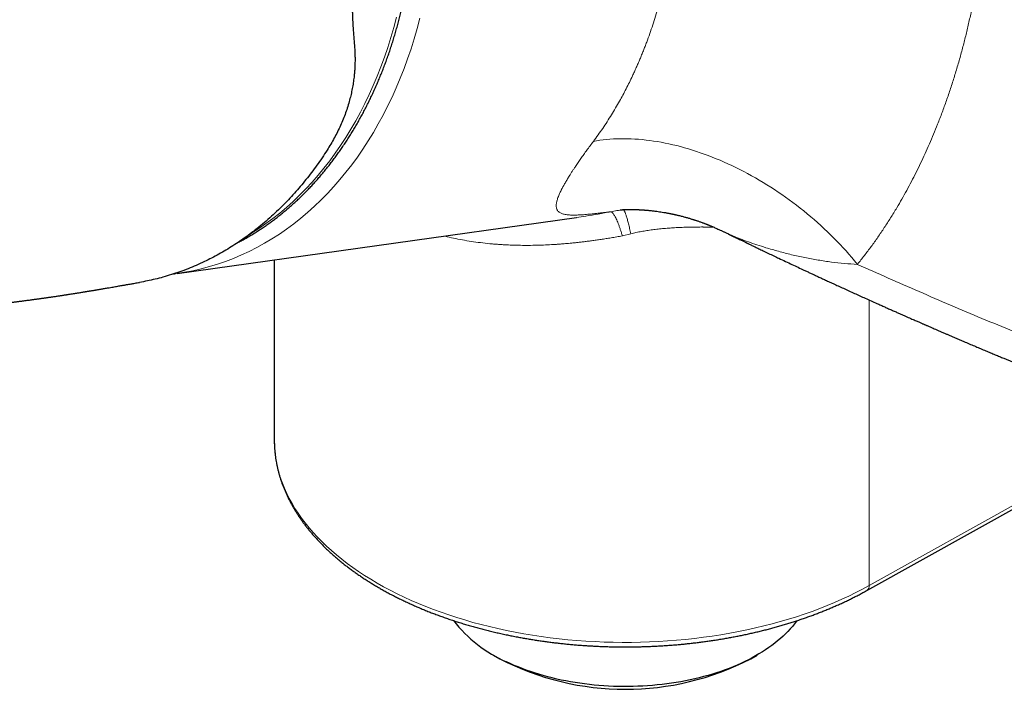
# Model space of a CAD drawing. Header units: millimetres. Extents: x 8 to 869, y 12 to 463.
# Tile 37 of 51: x 681 to 736, y 122 to 160. Entities that reach past the tile are written whole.
import ezdxf

# ---------------------------------------------------------------- set-up
doc = ezdxf.new("R2010")
doc.units = ezdxf.units.MM

msp = doc.modelspace()

# ---------------------------------------------------------------- linework, layer by layer
at = {"color": 7, "linetype": 'Continuous', "lineweight": 30}
for p, q in [((699.336, 158.653), (699.368, 158.266)), ((689.384, 145.571), (711.851, 148.72)), ((711.828, 148.718), (711.851, 148.721)), ((694.848, 146.337), (694.848, 136.212)), ((694.848, 136.212), (694.849, 136.153)), ((728.193, 127.735), (743.253, 136.131)), ((707.188, 124.096), (707.542, 123.892)), ((721.655, 123.892), (722.008, 124.096))]:
    msp.add_line(p, q, dxfattribs=at)
at = {"color": 252, "linetype": 'Continuous', "lineweight": 0}
for p, q in [((714.432, 147.686), (714.904, 147.809)), ((728.318, 128.01), (728.318, 144.078)), ((728.318, 128.01), (743.377, 136.405))]:
    msp.add_line(p, q, dxfattribs=at)
at = {"color": 252, "linetype": 'Continuous', "lineweight": 0, "flags": 128}
for points in [[(703.044, 159.939), (702.889, 159.355), (702.722, 158.778), (702.542, 158.209), (702.352, 157.649), (702.149, 157.096), (701.935, 156.553), (701.71, 156.019), (701.474, 155.494), (701.227, 154.979), (700.969, 154.475), (700.701, 153.982), (700.422, 153.499), (700.133, 153.028), (699.833, 152.568), (699.525, 152.121), (699.206, 151.685), (698.878, 151.263), (698.541, 150.853), (698.195, 150.457), (697.84, 150.073), (697.477, 149.704), (697.105, 149.348), (696.726, 149.007), (696.339, 148.68), (695.945, 148.368), (695.543, 148.071), (695.135, 147.788), (694.719, 147.521), (694.298, 147.27), (693.871, 147.034), (693.437, 146.814), (692.999, 146.61), (692.555, 146.421), (692.106, 146.249), (691.653, 146.094), (691.196, 145.955), (690.735, 145.832), (690.27, 145.726), (689.802, 145.636), (689.481, 145.585)], [(693.379, 147.715), (693.576, 147.835), (693.982, 148.096), (694.382, 148.373), (694.775, 148.664), (695.161, 148.969), (695.54, 149.289), (695.911, 149.623), (696.275, 149.971), (696.63, 150.332), (696.977, 150.707), (697.316, 151.095), (697.646, 151.496), (697.967, 151.91), (698.278, 152.336), (698.581, 152.774), (698.873, 153.223), (699.156, 153.684), (699.429, 154.157), (699.692, 154.64), (699.944, 155.133), (700.186, 155.637), (700.417, 156.15), (700.637, 156.673), (700.847, 157.204), (701.045, 157.745), (701.231, 158.294), (701.407, 158.851), (701.571, 159.415), (701.723, 159.986)], [(712.8, 153.003), (712.983, 153.035), (713.167, 153.064), (713.355, 153.089), (713.544, 153.11), (713.736, 153.126), (713.93, 153.14), (714.126, 153.149), (714.324, 153.154), (714.524, 153.155), (714.727, 153.152), (714.93, 153.146), (715.136, 153.135), (715.343, 153.121), (715.552, 153.103), (715.762, 153.08), (715.974, 153.054), (716.187, 153.024), (716.401, 152.99), (716.616, 152.953), (716.833, 152.911), (717.05, 152.866), (717.269, 152.817), (717.488, 152.763), (717.708, 152.707), (717.929, 152.646), (718.15, 152.582), (718.372, 152.514), (718.594, 152.442), (718.816, 152.367), (719.039, 152.288), (719.262, 152.205), (719.485, 152.119), (719.707, 152.03), (719.93, 151.937), (720.153, 151.84), (720.375, 151.74), (720.597, 151.637), (720.819, 151.53), (721.039, 151.42), (721.26, 151.307), (721.479, 151.19), (721.698, 151.071), (721.916, 150.948), (722.133, 150.822), (722.349, 150.693), (722.564, 150.561), (722.778, 150.426), (722.99, 150.289), (723.201, 150.148), (723.411, 150.005), (723.619, 149.859), (723.825, 149.71), (724.03, 149.559), (724.233, 149.405), (724.434, 149.249), (724.634, 149.09), (724.831, 148.929), (725.026, 148.766), (725.219, 148.6), (725.41, 148.433), (725.598, 148.263), (725.784, 148.091), (725.968, 147.917), (726.149, 147.741), (726.328, 147.563), (726.504, 147.384), (726.677, 147.203), (726.848, 147.02), (727.015, 146.836), (727.18, 146.65), (727.342, 146.463), (727.5, 146.274), (727.656, 146.084)], [(694.849, 136.153), (694.849, 136.112), (694.86, 135.817), (694.884, 135.522), (694.922, 135.228), (694.973, 134.934), (695.037, 134.641), (695.113, 134.349), (695.204, 134.059), (695.307, 133.77), (695.423, 133.482), (695.551, 133.197), (695.693, 132.913), (695.847, 132.632), (696.014, 132.353), (696.193, 132.076), (696.385, 131.802), (696.589, 131.532), (696.805, 131.264), (697.032, 131), (697.272, 130.739), (697.523, 130.482), (697.786, 130.229), (698.06, 129.98), (698.345, 129.735), (698.64, 129.494), (698.947, 129.258), (699.264, 129.026), (699.591, 128.799), (699.929, 128.578), (700.276, 128.361), (700.633, 128.149), (700.999, 127.943), (701.374, 127.743), (701.759, 127.548), (702.151, 127.359), (702.552, 127.176), (702.962, 126.999), (703.379, 126.828), (703.803, 126.664), (704.235, 126.506), (704.674, 126.354), (705.119, 126.209), (705.571, 126.071), (706.028, 125.939), (706.492, 125.815), (706.961, 125.697), (707.435, 125.586), (707.914, 125.483), (708.397, 125.387), (708.884, 125.298), (709.376, 125.216), (709.871, 125.142), (710.368, 125.075), (710.869, 125.015), (711.373, 124.963), (711.878, 124.919), (712.385, 124.882), (712.894, 124.853), (713.404, 124.831), (713.915, 124.817), (714.426, 124.811), (714.937, 124.812), (715.448, 124.821), (715.959, 124.837), (716.468, 124.861), (716.977, 124.893), (717.483, 124.932), (717.988, 124.979), (718.491, 125.034), (718.991, 125.096), (719.488, 125.165), (719.981, 125.242), (720.471, 125.326), (720.958, 125.417), (721.439, 125.516), (721.917, 125.622), (722.389, 125.735), (722.856, 125.855), (723.318, 125.981), (723.774, 126.115), (724.223, 126.256), (724.667, 126.403), (725.103, 126.557), (725.533, 126.717), (725.955, 126.883), (726.369, 127.056), (726.776, 127.235), (727.174, 127.42), (727.564, 127.611), (727.945, 127.808), (728.318, 128.01)]]:
    msp.add_lwpolyline(points, dxfattribs=at)
at = {"color": 7, "linetype": 'Continuous', "lineweight": 30, "flags": 128}
for points in [[(689.481, 145.585), (689.331, 145.564), (689.292, 145.559)], [(724.261, 126.034), (724.233, 125.996), (724.122, 125.852), (724.005, 125.709), (723.881, 125.567), (723.75, 125.428), (723.614, 125.291), (723.471, 125.156), (723.322, 125.023), (723.167, 124.892), (723.006, 124.764), (722.84, 124.638), (722.667, 124.515), (722.49, 124.394), (722.307, 124.276), (722.118, 124.161), (721.925, 124.049), (721.726, 123.939), (721.523, 123.833), (721.314, 123.73), (721.102, 123.63), (720.884, 123.534), (720.663, 123.44), (720.437, 123.35), (720.207, 123.264), (719.974, 123.181), (719.736, 123.101), (719.496, 123.026), (719.251, 122.953), (719.004, 122.885), (718.754, 122.82), (718.501, 122.759), (718.245, 122.702), (717.986, 122.649), (717.726, 122.6), (717.463, 122.555), (717.198, 122.513), (716.931, 122.476), (716.663, 122.443), (716.394, 122.414), (716.123, 122.389), (715.851, 122.368), (715.578, 122.351), (715.305, 122.338), (715.031, 122.329), (714.757, 122.325), (714.482, 122.325), (714.208, 122.328), (713.934, 122.336), (713.661, 122.348), (713.388, 122.365), (713.116, 122.385), (712.845, 122.409), (712.575, 122.438), (712.307, 122.471), (712.04, 122.507), (711.775, 122.548), (711.512, 122.593), (711.251, 122.641), (710.992, 122.694), (710.736, 122.75), (710.482, 122.811), (710.231, 122.875), (709.983, 122.943), (709.739, 123.014), (709.497, 123.089), (709.26, 123.168), (709.025, 123.251), (708.795, 123.337), (708.569, 123.426), (708.346, 123.519), (708.128, 123.615), (707.915, 123.715)]]:
    msp.add_lwpolyline(points, dxfattribs=at)
at = {"color": 252, "linetype": 'Continuous', "lineweight": 0}
msp.add_arc((728.02, 127.979), 0.299, 305.2754, 5.9182, dxfattribs=at)
at = {"color": 7, "linetype": 'Continuous', "lineweight": 30}
for centre, radius, start, end in [((711.008, 130.76), 7.695, 217.8909, 246.2995), ((714.598, 137.488), 15.318, 242.5697, 297.4303)]:
    msp.add_arc(centre, radius, start, end, dxfattribs=at)
for points, knots in [([(692.794, 147.306), (692.822, 147.32), (692.924, 147.373), (693.098, 147.468), (693.317, 147.591), (693.534, 147.718), (693.75, 147.85), (693.964, 147.985), (694.176, 148.125), (694.387, 148.269), (694.596, 148.418), (694.803, 148.57), (695.009, 148.726), (695.212, 148.887), (695.414, 149.051), (695.614, 149.22), (695.811, 149.392), (696.007, 149.568), (696.201, 149.749), (696.392, 149.933), (696.582, 150.121), (696.769, 150.313), (696.954, 150.508), (697.136, 150.708), (697.317, 150.911), (697.495, 151.117), (697.67, 151.328), (697.844, 151.542), (698.014, 151.759), (698.183, 151.98), (698.348, 152.205), (698.512, 152.433), (698.672, 152.664), (698.83, 152.899), (698.985, 153.137), (699.138, 153.378), (699.288, 153.622), (699.435, 153.87), (699.579, 154.121), (699.721, 154.375), (699.86, 154.632), (699.995, 154.892), (700.128, 155.155), (700.258, 155.421), (700.385, 155.69), (700.509, 155.961), (700.63, 156.235), (700.748, 156.512), (700.863, 156.792), (700.975, 157.075), (701.084, 157.359), (701.189, 157.647), (701.292, 157.937), (701.391, 158.229), (701.487, 158.524), (701.58, 158.821), (701.67, 159.12), (701.756, 159.422), (701.839, 159.725), (701.919, 160.031), (701.995, 160.339), (702.069, 160.649), (702.138, 160.961), (702.205, 161.275), (702.268, 161.591), (702.328, 161.909), (702.384, 162.228), (702.437, 162.55), (702.486, 162.873), (702.532, 163.197), (702.574, 163.524), (702.613, 163.852), (702.649, 164.182), (702.681, 164.513), (702.709, 164.846), (702.734, 165.18), (702.755, 165.516), (702.773, 165.853), (702.786, 166.18), (702.796, 166.497), (702.802, 166.803), (702.806, 167.109), (702.806, 167.416), (702.804, 167.723), (702.799, 168.03), (702.79, 168.337), (702.779, 168.645), (702.765, 168.952), (702.748, 169.26), (702.727, 169.567), (702.704, 169.874), (702.679, 170.18), (702.65, 170.486), (702.618, 170.791), (702.584, 171.095), (702.547, 171.396), (702.508, 171.693), (702.468, 171.982), (702.427, 172.251), (702.391, 172.484), (702.356, 172.694), (702.323, 172.886), (702.281, 173.126), (702.241, 173.34), (702.198, 173.567), (702.159, 173.762), (702.111, 173.995), (702.059, 174.24), (702.002, 174.497), (701.942, 174.763), (701.877, 175.034), (701.808, 175.31), (701.736, 175.59), (701.661, 175.873), (701.583, 176.158), (701.501, 176.444), (701.416, 176.731), (701.328, 177.02), (701.236, 177.308), (701.142, 177.597), (701.045, 177.886), (700.944, 178.175), (700.841, 178.463), (700.735, 178.751), (700.625, 179.038), (700.513, 179.325), (700.398, 179.61), (700.28, 179.894), (700.16, 180.178), (700.036, 180.46), (699.91, 180.74), (699.781, 181.02), (699.649, 181.297), (699.515, 181.573), (699.378, 181.848), (699.238, 182.121), (699.095, 182.392), (698.95, 182.661), (698.803, 182.928), (698.653, 183.193), (698.5, 183.456), (698.345, 183.717), (698.187, 183.976), (698.027, 184.232), (697.865, 184.486), (697.7, 184.738), (697.533, 184.988), (697.363, 185.234), (697.191, 185.479), (697.017, 185.721), (696.841, 185.96), (696.662, 186.196), (696.482, 186.43), (696.299, 186.661), (696.114, 186.889), (695.927, 187.114), (695.738, 187.336), (695.546, 187.556), (695.353, 187.772), (695.158, 187.985), (694.961, 188.196), (694.763, 188.403), (694.562, 188.607), (694.36, 188.807), (694.155, 189.005), (693.949, 189.199), (693.742, 189.389), (693.532, 189.577), (693.321, 189.761), (693.109, 189.941), (692.895, 190.118), (692.679, 190.292), (692.462, 190.462), (692.243, 190.628), (692.023, 190.791), (691.802, 190.95), (691.579, 191.105), (691.355, 191.257), (691.13, 191.405), (690.904, 191.549), (690.676, 191.69), (690.447, 191.826), (690.218, 191.959), (689.987, 192.088), (689.755, 192.213), (689.522, 192.334), (689.288, 192.451), (689.053, 192.564), (688.818, 192.673), (688.581, 192.778), (688.344, 192.879), (688.106, 192.975), (687.868, 193.068), (687.629, 193.157), (687.389, 193.241), (687.148, 193.322), (686.907, 193.398), (686.666, 193.47), (686.424, 193.538), (686.182, 193.601), (685.939, 193.661), (685.696, 193.716), (685.453, 193.767), (685.21, 193.813), (684.966, 193.856), (684.722, 193.894), (684.479, 193.927), (684.235, 193.957), (683.991, 193.982), (683.747, 194.002), (683.503, 194.019), (683.259, 194.031), (683.016, 194.038), (682.772, 194.042), (682.529, 194.04), (682.286, 194.035), (682.044, 194.025), (681.801, 194.011), (681.56, 193.992), (681.318, 193.969), (681.077, 193.941), (680.847, 193.911), (680.697, 193.888), (680.626, 193.877)], [0, 0, 0, 0, 0.00176, 0.006451, 0.011145, 0.015842, 0.020542, 0.025244, 0.029948, 0.034656, 0.039365, 0.044078, 0.048793, 0.05351, 0.058231, 0.062953, 0.067678, 0.072405, 0.077135, 0.081867, 0.086601, 0.091338, 0.096076, 0.100817, 0.10556, 0.110305, 0.115052, 0.119801, 0.124552, 0.129305, 0.134059, 0.138816, 0.143575, 0.148335, 0.153097, 0.157861, 0.162627, 0.167394, 0.172163, 0.176934, 0.181706, 0.186481, 0.191257, 0.196034, 0.200814, 0.205595, 0.210378, 0.215163, 0.219949, 0.224738, 0.229528, 0.23432, 0.239115, 0.243911, 0.24871, 0.25351, 0.258313, 0.263119, 0.267927, 0.272737, 0.277551, 0.282367, 0.287186, 0.292009, 0.296835, 0.301664, 0.306498, 0.311335, 0.316177, 0.321024, 0.325876, 0.330734, 0.335597, 0.340467, 0.345344, 0.350229, 0.355122, 0.360025, 0.364938, 0.369354, 0.37377, 0.378185, 0.382599, 0.387012, 0.391423, 0.395833, 0.40024, 0.404645, 0.409047, 0.413446, 0.417839, 0.422226, 0.426605, 0.430972, 0.435321, 0.439643, 0.443919, 0.448107, 0.452089, 0.455526, 0.458158, 0.461175, 0.463826, 0.468518, 0.470455, 0.473668, 0.477011, 0.480602, 0.484355, 0.488234, 0.492211, 0.496266, 0.500384, 0.504554, 0.508767, 0.513017, 0.517299, 0.521608, 0.52594, 0.530293, 0.534664, 0.539052, 0.543454, 0.547869, 0.552296, 0.556734, 0.561182, 0.565638, 0.570103, 0.574575, 0.579054, 0.583539, 0.588031, 0.592528, 0.59703, 0.601537, 0.606048, 0.610564, 0.615083, 0.619607, 0.624133, 0.628664, 0.633197, 0.637733, 0.642272, 0.646813, 0.651357, 0.655904, 0.660453, 0.665004, 0.669557, 0.674112, 0.678668, 0.683227, 0.687788, 0.69235, 0.696913, 0.701479, 0.706045, 0.710613, 0.715183, 0.719754, 0.724326, 0.728899, 0.733474, 0.73805, 0.742627, 0.747205, 0.751784, 0.756364, 0.760945, 0.765527, 0.770111, 0.774695, 0.77928, 0.783866, 0.788453, 0.793041, 0.797629, 0.802219, 0.80681, 0.811401, 0.815993, 0.820586, 0.82518, 0.829775, 0.834371, 0.838967, 0.843565, 0.848163, 0.852762, 0.857362, 0.861963, 0.866565, 0.871168, 0.875772, 0.880376, 0.884982, 0.889589, 0.894197, 0.898805, 0.903415, 0.908026, 0.912639, 0.917252, 0.921867, 0.926483, 0.9311, 0.935719, 0.940339, 0.944961, 0.949584, 0.954209, 0.958835, 0.963464, 0.968093, 0.972725, 0.977358, 0.981994, 0.986631, 0.991271, 0.995912, 1, 1, 1, 1]), ([(699.3, 165.325), (699.294, 165.174), (699.281, 164.871), (699.264, 164.42), (699.25, 163.971), (699.237, 163.525), (699.227, 163.082), (699.219, 162.642), (699.215, 162.205), (699.214, 161.83), (699.215, 161.514), (699.217, 161.255), (699.22, 160.998), (699.226, 160.742), (699.232, 160.488), (699.24, 160.236), (699.251, 159.955), (699.266, 159.645), (699.286, 159.309), (699.309, 158.978), (699.327, 158.762), (699.336, 158.653)], [0, 0, 0, 0, 0.061875, 0.123951, 0.186249, 0.248789, 0.311593, 0.374681, 0.438072, 0.501787, 0.540602, 0.579584, 0.618738, 0.658067, 0.697575, 0.737267, 0.777146, 0.832293, 0.887811, 0.94371, 1, 1, 1, 1]), ([(699.368, 158.266), (699.374, 158.174), (699.386, 157.991), (699.392, 157.716), (699.391, 157.443), (699.381, 157.171), (699.363, 156.899), (699.334, 156.608), (699.293, 156.299), (699.237, 155.973), (699.169, 155.65), (699.085, 155.315), (698.984, 154.967), (698.864, 154.607), (698.728, 154.249), (698.577, 153.894), (698.411, 153.542), (698.229, 153.194), (698.034, 152.848), (697.892, 152.622), (697.821, 152.509)], [0, 0, 0, 0, 0.04789, 0.09529, 0.142209, 0.188655, 0.234636, 0.281451, 0.337077, 0.392335, 0.447242, 0.501818, 0.563844, 0.625885, 0.687968, 0.750123, 0.812375, 0.874754, 0.937287, 1, 1, 1, 1]), ([(697.821, 152.509), (697.728, 152.365), (697.54, 152.077), (697.247, 151.659), (696.945, 151.25), (696.634, 150.852), (696.313, 150.463), (695.984, 150.086), (695.637, 149.709), (695.271, 149.334), (694.886, 148.963), (694.492, 148.606), (694.09, 148.264), (693.692, 147.947), (693.3, 147.654), (692.916, 147.384), (692.527, 147.127), (692.132, 146.883), (691.732, 146.653), (691.327, 146.436), (690.903, 146.226), (690.461, 146.024), (690, 145.833), (689.534, 145.658), (689.063, 145.501), (688.601, 145.364), (688.15, 145.247), (687.709, 145.149), (687.414, 145.09), (687.265, 145.066), (687.265, 145.066)], [0, 0, 0, 0, 0.035487, 0.071042, 0.106687, 0.142445, 0.178336, 0.214384, 0.250239, 0.289543, 0.328841, 0.36816, 0.407528, 0.44697, 0.482698, 0.518373, 0.554015, 0.589645, 0.625283, 0.660947, 0.696622, 0.735811, 0.774967, 0.814118, 0.853289, 0.892509, 0.928368, 0.964168, 0.999927, 1, 1, 1, 1]), ([(714.309, 149.151), (714.309, 149.151), (714.309, 149.152), (714.316, 149.152), (714.333, 149.153), (714.367, 149.156), (714.406, 149.158), (714.439, 149.16), (714.46, 149.161), (714.479, 149.162), (714.498, 149.163), (714.516, 149.164), (714.537, 149.165), (714.56, 149.166), (714.582, 149.167), (714.6, 149.167), (714.618, 149.168), (714.639, 149.168), (714.664, 149.169), (714.691, 149.17), (714.716, 149.17), (714.738, 149.171), (714.761, 149.171), (714.789, 149.171), (714.821, 149.172), (714.855, 149.172), (714.887, 149.172), (714.918, 149.172), (714.948, 149.172), (714.979, 149.171), (715.012, 149.171), (715.047, 149.17), (715.084, 149.17), (715.119, 149.169), (715.152, 149.168), (715.185, 149.167), (715.223, 149.166), (715.267, 149.165), (715.312, 149.163), (715.356, 149.161), (715.396, 149.159), (715.44, 149.157), (715.486, 149.154), (715.53, 149.151), (715.569, 149.149), (715.599, 149.147), (715.623, 149.145), (715.645, 149.144), (715.669, 149.142), (715.716, 149.139), (715.784, 149.133), (715.875, 149.125), (715.966, 149.116), (716.059, 149.106), (716.153, 149.096), (716.26, 149.083), (716.384, 149.067), (716.527, 149.046), (716.684, 149.022), (716.82, 148.998), (716.93, 148.979), (717.006, 148.964), (717.075, 148.951), (717.135, 148.939), (717.184, 148.929), (717.222, 148.921), (717.251, 148.915), (717.274, 148.91), (717.293, 148.906), (717.314, 148.901), (717.342, 148.895), (717.38, 148.887), (717.428, 148.876), (717.48, 148.864), (717.533, 148.851), (717.605, 148.834), (717.693, 148.812), (717.797, 148.786), (717.894, 148.76), (717.985, 148.735), (718.072, 148.711), (718.158, 148.686), (718.244, 148.66), (718.323, 148.636), (718.389, 148.615), (718.438, 148.6), (718.476, 148.588), (718.513, 148.576), (718.557, 148.561), (718.611, 148.543), (718.675, 148.522), (718.747, 148.497), (718.829, 148.468), (718.902, 148.442), (718.962, 148.42), (719.008, 148.403), (719.056, 148.385), (719.105, 148.366), (719.153, 148.348), (719.196, 148.331), (719.229, 148.318), (719.252, 148.309), (719.271, 148.301), (719.293, 148.293), (719.323, 148.28), (719.363, 148.264), (719.413, 148.244), (719.476, 148.218), (719.554, 148.185), (719.648, 148.144), (719.754, 148.097), (719.873, 148.043), (720.005, 147.982), (720.097, 147.937), (720.145, 147.914)], [0, 0, 0, 0, 0.011039, 0.022525, 0.045396, 0.069381, 0.094171, 0.102608, 0.110492, 0.117485, 0.123292, 0.129163, 0.135152, 0.142274, 0.148743, 0.153871, 0.157903, 0.163075, 0.169615, 0.176784, 0.182634, 0.187069, 0.191867, 0.197959, 0.205415, 0.212615, 0.219151, 0.225097, 0.231066, 0.237047, 0.243131, 0.249696, 0.256787, 0.263644, 0.268953, 0.274482, 0.280852, 0.288361, 0.296978, 0.303285, 0.310041, 0.317248, 0.324911, 0.33281, 0.339362, 0.344015, 0.347295, 0.350626, 0.354435, 0.358723, 0.372281, 0.386241, 0.400129, 0.413944, 0.427714, 0.442339, 0.461247, 0.48199, 0.504596, 0.529095, 0.540692, 0.551801, 0.56166, 0.570257, 0.577586, 0.58245, 0.586524, 0.589804, 0.59229, 0.594817, 0.598636, 0.604107, 0.611232, 0.618943, 0.626391, 0.633572, 0.649442, 0.66381, 0.677811, 0.690175, 0.702278, 0.714385, 0.726496, 0.73861, 0.74783, 0.754835, 0.759354, 0.764067, 0.770337, 0.778166, 0.787099, 0.797423, 0.80909, 0.822105, 0.828387, 0.834943, 0.841772, 0.848876, 0.856202, 0.862481, 0.867164, 0.870543, 0.872451, 0.875445, 0.879819, 0.885576, 0.892717, 0.901243, 0.912947, 0.926546, 0.942045, 0.959449, 0.978766, 1, 1, 1, 1]), ([(720.147, 147.913), (720.203, 147.886), (720.315, 147.831), (720.479, 147.751), (720.633, 147.676), (720.773, 147.608), (720.901, 147.546), (721.015, 147.491), (721.115, 147.442), (721.203, 147.399), (721.279, 147.363), (721.343, 147.332), (721.396, 147.306), (721.438, 147.286), (721.471, 147.27), (721.503, 147.255), (721.542, 147.236), (721.592, 147.212), (721.655, 147.181), (721.728, 147.146), (721.811, 147.106), (721.903, 147.062), (722.004, 147.013), (722.114, 146.961), (722.233, 146.904), (722.416, 146.816), (722.657, 146.701), (722.951, 146.561), (723.269, 146.41), (723.608, 146.25), (723.968, 146.08), (724.313, 145.918), (724.601, 145.783), (724.833, 145.675), (725.014, 145.59), (725.198, 145.505), (725.39, 145.416), (725.594, 145.321), (725.809, 145.222), (726.044, 145.113), (726.3, 144.996), (726.578, 144.868), (726.87, 144.734), (727.177, 144.595), (727.485, 144.454), (727.795, 144.314), (728.104, 144.174), (728.425, 144.029), (728.715, 143.899), (728.971, 143.785), (729.19, 143.687), (729.409, 143.59), (729.621, 143.495), (729.823, 143.405), (730.013, 143.321), (730.192, 143.242), (730.359, 143.168), (730.513, 143.1), (730.656, 143.038), (730.786, 142.981), (730.903, 142.929), (731.009, 142.882), (731.104, 142.841), (731.188, 142.804), (731.261, 142.772), (731.325, 142.744), (731.383, 142.719), (731.438, 142.695), (731.492, 142.671), (731.549, 142.646), (731.615, 142.618), (731.698, 142.582), (731.799, 142.538), (731.92, 142.485), (732.055, 142.426), (732.206, 142.361), (732.372, 142.289), (732.539, 142.217), (732.704, 142.146), (732.864, 142.077), (733.034, 142.004), (733.208, 141.93), (733.382, 141.855), (733.553, 141.782), (733.766, 141.691), (734.018, 141.584), (734.306, 141.461), (734.59, 141.341), (734.868, 141.224), (735.14, 141.109), (735.4, 141), (735.647, 140.897), (735.869, 140.804), (736.068, 140.721), (736.249, 140.646), (736.432, 140.57), (736.622, 140.491), (736.818, 140.41), (737.035, 140.321), (737.272, 140.223), (737.531, 140.117), (737.799, 140.007), (738.08, 139.892), (738.373, 139.773), (738.677, 139.649), (738.988, 139.523), (739.297, 139.399), (739.597, 139.278), (739.883, 139.163), (740.155, 139.054), (740.416, 138.95), (740.675, 138.847), (740.931, 138.746), (741.134, 138.665), (741.278, 138.608), (741.364, 138.574), (741.44, 138.544), (741.507, 138.518), (741.564, 138.496), (741.61, 138.477), (741.647, 138.463), (741.681, 138.45), (741.718, 138.435), (741.763, 138.417), (741.82, 138.395), (741.891, 138.367), (741.975, 138.334), (742.071, 138.296), (742.179, 138.254), (742.298, 138.208), (742.427, 138.157), (742.566, 138.103), (742.709, 138.047), (742.919, 137.965), (743.191, 137.86), (743.523, 137.732), (743.854, 137.604), (744.185, 137.477), (744.515, 137.351), (744.835, 137.228), (745.147, 137.11), (745.455, 136.993), (745.765, 136.876), (746.087, 136.755), (746.423, 136.628), (746.774, 136.497), (747.138, 136.362), (747.514, 136.222), (747.902, 136.078), (748.304, 135.93), (748.714, 135.78), (749.13, 135.628), (749.553, 135.474), (749.909, 135.345), (750.193, 135.242), (750.396, 135.169), (750.591, 135.099), (750.775, 135.033), (750.955, 134.969), (751.129, 134.906), (751.297, 134.846), (751.451, 134.791), (751.592, 134.741), (751.72, 134.696), (751.835, 134.655), (751.936, 134.619), (752.018, 134.59), (752.082, 134.567), (752.132, 134.55), (752.174, 134.535), (752.208, 134.523), (752.236, 134.513), (752.261, 134.504), (752.291, 134.494), (752.33, 134.48), (752.38, 134.462), (752.44, 134.441), (752.528, 134.41), (752.644, 134.369), (752.791, 134.318), (752.95, 134.262), (753.122, 134.202), (753.308, 134.136), (753.509, 134.066), (753.725, 133.991), (753.955, 133.911), (754.197, 133.827), (754.479, 133.73), (754.794, 133.621), (755.136, 133.504), (755.509, 133.376), (755.911, 133.239), (756.34, 133.093), (756.759, 132.952), (757.154, 132.819), (757.524, 132.695), (757.87, 132.579), (758.209, 132.467), (758.544, 132.355), (758.881, 132.244), (759.225, 132.131), (759.577, 132.015), (759.891, 131.912), (760.167, 131.823), (760.402, 131.746), (760.641, 131.669), (760.882, 131.591), (761.127, 131.512), (761.374, 131.432), (761.622, 131.352), (761.857, 131.277), (762.071, 131.209), (762.263, 131.148), (762.439, 131.091), (762.601, 131.04), (762.748, 130.993), (762.88, 130.952), (762.987, 130.918), (763.07, 130.891), (763.133, 130.871), (763.191, 130.853), (763.242, 130.837), (763.289, 130.822), (763.335, 130.808), (763.384, 130.792), (763.443, 130.774), (763.514, 130.751), (763.598, 130.725), (763.695, 130.695), (763.804, 130.661), (763.925, 130.622), (764.059, 130.58), (764.207, 130.534), (764.367, 130.485), (764.539, 130.431), (764.725, 130.373), (764.922, 130.312), (765.13, 130.247), (765.35, 130.18), (765.582, 130.108), (765.828, 130.033), (766.088, 129.953), (766.363, 129.869), (766.651, 129.781), (766.952, 129.689), (767.265, 129.594), (767.592, 129.496), (767.815, 129.429), (767.928, 129.395)], [0, 0, 0, 0, 0.0037587, 0.0074821, 0.0109068, 0.014033, 0.0168608, 0.0193901, 0.021621, 0.0235583, 0.0252358, 0.0266601, 0.0278312, 0.0287491, 0.0294155, 0.0300595, 0.0308427, 0.0320198, 0.0334153, 0.0350292, 0.0368614, 0.038912, 0.0411385, 0.0435755, 0.0462231, 0.0490451, 0.055703, 0.0621933, 0.0685159, 0.0767212, 0.084626, 0.0922304, 0.0995345, 0.1035735, 0.1075145, 0.1114701, 0.1156736, 0.120132, 0.1248453, 0.1298134, 0.1355727, 0.1416402, 0.1480159, 0.1546998, 0.1616919, 0.1681806, 0.1749138, 0.1818915, 0.1891135, 0.1937782, 0.1985394, 0.2033653, 0.2079931, 0.2123643, 0.2164791, 0.2203373, 0.2239392, 0.2272845, 0.2303735, 0.2331577, 0.2356947, 0.2379843, 0.2400267, 0.2418522, 0.2434213, 0.2447467, 0.2459788, 0.2471615, 0.248275, 0.249468, 0.2508908, 0.2525438, 0.2548117, 0.2574057, 0.2603258, 0.2635721, 0.2671444, 0.2710428, 0.2742992, 0.2777527, 0.2814033, 0.2851978, 0.2889393, 0.2926092, 0.2962076, 0.3026187, 0.3087894, 0.3147197, 0.3208068, 0.3266179, 0.3321532, 0.3374125, 0.342396, 0.3463382, 0.3501207, 0.3539974, 0.3580228, 0.362197, 0.3665201, 0.3718061, 0.3772988, 0.3829982, 0.3889042, 0.3951299, 0.4015698, 0.4082234, 0.4148332, 0.4211873, 0.4271789, 0.4329238, 0.4384221, 0.4436737, 0.4492626, 0.4545422, 0.4565256, 0.4583405, 0.4599432, 0.4613335, 0.4625335, 0.4635125, 0.4642704, 0.4648746, 0.4656316, 0.4665794, 0.467718, 0.4692412, 0.4710102, 0.4730249, 0.4752852, 0.4777912, 0.4804916, 0.483429, 0.4864888, 0.4895199, 0.496619, 0.503552, 0.5103188, 0.5173846, 0.5242598, 0.5309443, 0.5374381, 0.5437419, 0.550125, 0.5568085, 0.5637924, 0.5710768, 0.5786616, 0.5864033, 0.594435, 0.6027565, 0.6113679, 0.61982, 0.628534, 0.6375099, 0.6418317, 0.6460562, 0.6500606, 0.6538451, 0.6574094, 0.6611276, 0.6645717, 0.6677417, 0.6706376, 0.6732593, 0.6756069, 0.6776803, 0.6794795, 0.6806442, 0.681656, 0.6825149, 0.683221, 0.6837742, 0.684214, 0.6847955, 0.6855951, 0.6866128, 0.6878486, 0.6892703, 0.6920194, 0.6950219, 0.6982778, 0.7017871, 0.7055499, 0.7096938, 0.7141071, 0.7187897, 0.7237417, 0.7289631, 0.7360367, 0.7430003, 0.7498372, 0.7587954, 0.7675264, 0.7760302, 0.7843067, 0.7915044, 0.798521, 0.8053563, 0.812053, 0.8188559, 0.825804, 0.8328974, 0.8401361, 0.8448183, 0.8495593, 0.8543592, 0.8592179, 0.8641356, 0.8691122, 0.8741477, 0.8790951, 0.8832294, 0.887067, 0.8906076, 0.8938512, 0.896798, 0.8994477, 0.9018005, 0.9031964, 0.9044638, 0.9056118, 0.9066416, 0.907553, 0.9084422, 0.9093654, 0.91054, 0.9119658, 0.913643, 0.9155716, 0.9177515, 0.9201828, 0.9228655, 0.9258104, 0.9290084, 0.9324597, 0.9361643, 0.9401222, 0.9442559, 0.948634, 0.9532565, 0.9581235, 0.9633418, 0.9688147, 0.9745423, 0.9805245, 0.9867615, 0.9932533, 1, 1, 1, 1]), ([(689.185, 145.545), (689.186, 145.545), (689.221, 145.549), (689.255, 145.554), (689.289, 145.559)], [0, 0, 0, 0, 0.028717, 1, 1, 1, 1]), ([(673.408, 143.289), (673.423, 143.29), (673.47, 143.293), (673.552, 143.299), (673.652, 143.307), (673.744, 143.314), (673.824, 143.32), (673.892, 143.325), (673.953, 143.33), (674.009, 143.334), (674.068, 143.338), (674.134, 143.344), (674.214, 143.35), (674.304, 143.357), (674.391, 143.364), (674.473, 143.371), (674.542, 143.376), (674.606, 143.381), (674.663, 143.386), (674.723, 143.391), (674.794, 143.397), (674.877, 143.404), (674.965, 143.411), (675.054, 143.419), (675.146, 143.427), (675.244, 143.435), (675.336, 143.443), (675.419, 143.451), (675.488, 143.457), (675.55, 143.462), (675.605, 143.467), (675.654, 143.472), (675.703, 143.476), (675.767, 143.482), (675.849, 143.489), (675.951, 143.499), (676.063, 143.509), (676.184, 143.52), (676.314, 143.532), (676.431, 143.544), (676.531, 143.553), (676.609, 143.561), (676.678, 143.568), (676.741, 143.574), (676.801, 143.58), (676.864, 143.586), (676.933, 143.593), (677.01, 143.601), (677.091, 143.609), (677.171, 143.617), (677.249, 143.625), (677.322, 143.632), (677.389, 143.639), (677.45, 143.646), (677.507, 143.652), (677.565, 143.658), (677.627, 143.664), (677.695, 143.671), (677.774, 143.68), (677.865, 143.689), (677.967, 143.7), (678.073, 143.712), (678.179, 143.724), (678.283, 143.735), (678.383, 143.746), (678.474, 143.756), (678.555, 143.765), (678.627, 143.774), (678.696, 143.782), (678.768, 143.79), (678.846, 143.799), (678.931, 143.809), (679.02, 143.819), (679.107, 143.829), (679.189, 143.839), (679.267, 143.848), (679.346, 143.857), (679.434, 143.868), (679.528, 143.879), (679.629, 143.892), (679.734, 143.904), (679.838, 143.917), (679.936, 143.929), (680.022, 143.94), (680.098, 143.95), (680.166, 143.958), (680.228, 143.966), (680.29, 143.974), (680.356, 143.982), (680.43, 143.992), (680.511, 144.003), (680.597, 144.014), (680.701, 144.027), (680.819, 144.043), (680.948, 144.06), (681.068, 144.076), (681.178, 144.091), (681.277, 144.104), (681.356, 144.115), (681.42, 144.124), (681.478, 144.132), (681.543, 144.141), (681.614, 144.151), (681.69, 144.161), (681.768, 144.172), (681.847, 144.183), (681.921, 144.194), (681.988, 144.203), (682.049, 144.212), (682.108, 144.22), (682.169, 144.229), (682.237, 144.239), (682.313, 144.25), (682.397, 144.262), (682.491, 144.276), (682.589, 144.29), (682.689, 144.305), (682.783, 144.319), (682.868, 144.332), (682.945, 144.344), (683.013, 144.354), (683.074, 144.363), (683.127, 144.371), (683.179, 144.379), (683.233, 144.388), (683.298, 144.398), (683.374, 144.409), (683.458, 144.422), (683.544, 144.436), (683.628, 144.449), (683.707, 144.461), (683.788, 144.474), (683.876, 144.488), (683.972, 144.504), (684.069, 144.519), (684.157, 144.534), (684.238, 144.547), (684.312, 144.559), (684.387, 144.571), (684.459, 144.583), (684.523, 144.594), (684.587, 144.604), (684.649, 144.615), (684.711, 144.625), (684.763, 144.634), (684.808, 144.641), (684.849, 144.648), (684.893, 144.656), (684.942, 144.664), (684.998, 144.673), (685.067, 144.685), (685.15, 144.699), (685.248, 144.716), (685.358, 144.735), (685.486, 144.758), (685.626, 144.782), (685.773, 144.807), (685.912, 144.832), (686.042, 144.854), (686.165, 144.875), (686.274, 144.894), (686.372, 144.911), (686.457, 144.926), (686.538, 144.94), (686.619, 144.954), (686.704, 144.969), (686.797, 144.985), (686.901, 145.003), (687.016, 145.023), (687.139, 145.045), (687.223, 145.059), (687.265, 145.066)], [0, 0, 0, 0, 0.003041, 0.009768, 0.016895, 0.023741, 0.02873, 0.033365, 0.037596, 0.041414, 0.044907, 0.049699, 0.055126, 0.0613, 0.0683, 0.073124, 0.078089, 0.082546, 0.08644, 0.089771, 0.095065, 0.100996, 0.107091, 0.113129, 0.119425, 0.126202, 0.133293, 0.138506, 0.143324, 0.147701, 0.151447, 0.15459, 0.157883, 0.161584, 0.167831, 0.174939, 0.18272, 0.191147, 0.200158, 0.209603, 0.215627, 0.220999, 0.225721, 0.230033, 0.234101, 0.238232, 0.243032, 0.248519, 0.254288, 0.259884, 0.265306, 0.270533, 0.275235, 0.279298, 0.283162, 0.287173, 0.291458, 0.296098, 0.301303, 0.308043, 0.31523, 0.322638, 0.33019, 0.337479, 0.344445, 0.351067, 0.356583, 0.361487, 0.366152, 0.371158, 0.376591, 0.382559, 0.389023, 0.395244, 0.400941, 0.406216, 0.411717, 0.417557, 0.424667, 0.431701, 0.438835, 0.446728, 0.45359, 0.45966, 0.464924, 0.46965, 0.473965, 0.47809, 0.482658, 0.487981, 0.493796, 0.499851, 0.506148, 0.515802, 0.524961, 0.533485, 0.5413, 0.548358, 0.55453, 0.558069, 0.562147, 0.566807, 0.571938, 0.577329, 0.582873, 0.588655, 0.594087, 0.59881, 0.602928, 0.607014, 0.611348, 0.616121, 0.621545, 0.627622, 0.634075, 0.641531, 0.648793, 0.655481, 0.661563, 0.66704, 0.671996, 0.676237, 0.680059, 0.683477, 0.687267, 0.691855, 0.69738, 0.703436, 0.709919, 0.716045, 0.721647, 0.726912, 0.733498, 0.740534, 0.747616, 0.754621, 0.759555, 0.764949, 0.770683, 0.775927, 0.780523, 0.784474, 0.789751, 0.794081, 0.797881, 0.800909, 0.803894, 0.806888, 0.810441, 0.8147, 0.819666, 0.826429, 0.834176, 0.842909, 0.852627, 0.865005, 0.876862, 0.8881, 0.898718, 0.908718, 0.918099, 0.925647, 0.93274, 0.939379, 0.94589, 0.952997, 0.960728, 0.969081, 0.97899, 0.989652, 1, 1, 1, 1]), ([(694.849, 136.15), (694.849, 136.148), (694.848, 136.088), (694.852, 135.969), (694.86, 135.792), (694.873, 135.616), (694.89, 135.439), (694.912, 135.263), (694.938, 135.086), (694.969, 134.909), (695.005, 134.733), (695.045, 134.557), (695.089, 134.381), (695.138, 134.205), (695.192, 134.029), (695.25, 133.854), (695.313, 133.679), (695.38, 133.505), (695.452, 133.33), (695.529, 133.157), (695.61, 132.984), (695.695, 132.811), (695.785, 132.64), (695.88, 132.469), (695.98, 132.298), (696.083, 132.129), (696.192, 131.96), (696.305, 131.792), (696.422, 131.625), (696.544, 131.459), (696.67, 131.295), (696.8, 131.131), (696.935, 130.969), (697.074, 130.807), (697.218, 130.647), (697.366, 130.489), (697.518, 130.331), (697.674, 130.175), (697.834, 130.021), (697.999, 129.868), (698.167, 129.716), (698.34, 129.566), (698.516, 129.418), (698.696, 129.272), (698.881, 129.127), (699.069, 128.983), (699.261, 128.842), (699.456, 128.702), (699.655, 128.565), (699.858, 128.429), (700.065, 128.295), (700.275, 128.163), (700.488, 128.033), (700.705, 127.904), (700.925, 127.778), (701.149, 127.654), (701.376, 127.532), (701.606, 127.412), (701.839, 127.295), (702.075, 127.179), (702.315, 127.066), (702.557, 126.955), (702.802, 126.846), (703.051, 126.739), (703.302, 126.635), (703.556, 126.532), (703.812, 126.433), (704.072, 126.335), (704.334, 126.24), (704.598, 126.147), (704.866, 126.057), (705.135, 125.969), (705.408, 125.884), (705.682, 125.801), (705.959, 125.72), (706.239, 125.642), (706.52, 125.567), (706.804, 125.494), (707.091, 125.423), (707.379, 125.356), (707.67, 125.29), (707.952, 125.23), (708.237, 125.172), (708.513, 125.118), (708.79, 125.067), (709.058, 125.02), (709.328, 124.975), (709.598, 124.932), (709.869, 124.892), (710.141, 124.854), (710.414, 124.818), (710.687, 124.785), (710.961, 124.754), (711.236, 124.725), (711.511, 124.698), (711.786, 124.674), (712.061, 124.652), (712.336, 124.632), (712.611, 124.615), (712.885, 124.6), (713.157, 124.587), (713.424, 124.577), (713.683, 124.569), (713.916, 124.563), (714.12, 124.56), (714.341, 124.557), (714.498, 124.557), (714.598, 124.556)], [0, 0, 0, 0, 0.000252, 0.009643, 0.019045, 0.028457, 0.037882, 0.04732, 0.056772, 0.066239, 0.075723, 0.085223, 0.094741, 0.104277, 0.113831, 0.123405, 0.132997, 0.14261, 0.152242, 0.161893, 0.171565, 0.181255, 0.190965, 0.200693, 0.210439, 0.220204, 0.229985, 0.239783, 0.249596, 0.259425, 0.269268, 0.279125, 0.288995, 0.298877, 0.30877, 0.318673, 0.328587, 0.338509, 0.348441, 0.358379, 0.368325, 0.378278, 0.388236, 0.398201, 0.40817, 0.418143, 0.428121, 0.438102, 0.448087, 0.458076, 0.468067, 0.47806, 0.488057, 0.498055, 0.508056, 0.518059, 0.528064, 0.538071, 0.54808, 0.558092, 0.568105, 0.578121, 0.58814, 0.598161, 0.608186, 0.618213, 0.628244, 0.638279, 0.648318, 0.658362, 0.668411, 0.678465, 0.688526, 0.698594, 0.708669, 0.718753, 0.728846, 0.738949, 0.749064, 0.759192, 0.769334, 0.779493, 0.788624, 0.79879, 0.807916, 0.81704, 0.826162, 0.835282, 0.844397, 0.85351, 0.862618, 0.871721, 0.880818, 0.889908, 0.89899, 0.90806, 0.917116, 0.926151, 0.935159, 0.944126, 0.953026, 0.961809, 0.970357, 0.978298, 0.984653, 0.990245, 1, 1, 1, 1]), ([(714.598, 124.556), (714.697, 124.557), (714.837, 124.557), (715.044, 124.559), (715.223, 124.562), (715.438, 124.567), (715.663, 124.573), (715.9, 124.581), (716.144, 124.592), (716.395, 124.604), (716.65, 124.619), (716.909, 124.635), (717.171, 124.655), (717.435, 124.676), (717.701, 124.7), (717.969, 124.726), (718.237, 124.754), (718.506, 124.784), (718.776, 124.817), (719.046, 124.853), (719.316, 124.89), (719.586, 124.931), (719.856, 124.973), (720.126, 125.018), (720.395, 125.065), (720.663, 125.114), (720.931, 125.166), (721.198, 125.22), (721.464, 125.277), (721.729, 125.335), (721.993, 125.397), (722.256, 125.46), (722.517, 125.526), (722.777, 125.594), (723.036, 125.664), (723.293, 125.736), (723.549, 125.811), (723.803, 125.888), (724.055, 125.967), (724.305, 126.049), (724.554, 126.132), (724.801, 126.218), (725.045, 126.306), (725.288, 126.396), (725.528, 126.488), (725.767, 126.583), (726.003, 126.679), (726.237, 126.778), (726.468, 126.878), (726.697, 126.981), (726.924, 127.085), (727.148, 127.192), (727.37, 127.301), (727.588, 127.411), (727.805, 127.524), (728.006, 127.632), (728.135, 127.703), (728.193, 127.735)], [0, 0, 0, 0, 0.019762, 0.027949, 0.041521, 0.055647, 0.070826, 0.086687, 0.10308, 0.119887, 0.137022, 0.154422, 0.172042, 0.189844, 0.207799, 0.225887, 0.244087, 0.262386, 0.280771, 0.299233, 0.317761, 0.336351, 0.354994, 0.373687, 0.392423, 0.4112, 0.430014, 0.448861, 0.467739, 0.486645, 0.505578, 0.524535, 0.543515, 0.562516, 0.581537, 0.600576, 0.619633, 0.638705, 0.657793, 0.676896, 0.696012, 0.715141, 0.734282, 0.753434, 0.772598, 0.791772, 0.810955, 0.830149, 0.849351, 0.868562, 0.887781, 0.907008, 0.926242, 0.945483, 0.964732, 0.983986, 1, 1, 1, 1])]:
    msp.add_open_spline(points, degree=3, knots=knots, dxfattribs=at)
at = {"color": 252, "linetype": 'Continuous', "lineweight": 0}
for points, knots in [([(732.748, 185.081), (732.823, 184.838), (732.972, 184.353), (733.183, 183.622), (733.382, 182.888), (733.57, 182.152), (733.746, 181.414), (733.912, 180.673), (734.065, 179.93), (734.203, 179.211), (734.326, 178.514), (734.436, 177.842), (734.536, 177.167), (734.627, 176.491), (734.71, 175.812), (734.784, 175.132), (734.851, 174.423), (734.911, 173.687), (734.961, 172.924), (735, 172.163), (735.027, 171.403), (735.043, 170.645), (735.047, 169.889), (735.04, 169.134), (735.022, 168.368), (734.991, 167.593), (734.947, 166.81), (734.89, 166.031), (734.822, 165.258), (734.74, 164.489), (734.649, 163.736), (734.546, 162.999), (734.434, 162.278), (734.311, 161.563), (734.176, 160.854), (734.03, 160.151), (733.873, 159.453), (733.705, 158.761), (733.524, 158.066), (733.329, 157.369), (733.119, 156.67), (732.898, 155.981), (732.666, 155.3), (732.423, 154.629), (732.181, 153.998), (731.941, 153.407), (731.707, 152.855), (731.464, 152.312), (731.215, 151.777), (730.959, 151.255), (730.698, 150.743), (730.431, 150.244), (730.156, 149.751), (729.855, 149.235), (729.527, 148.699), (729.172, 148.147), (728.807, 147.609), (728.433, 147.086), (728.05, 146.576), (727.787, 146.248), (727.656, 146.084)], [0, 0, 0, 0, 0.017696, 0.035324, 0.052892, 0.070408, 0.08788, 0.105318, 0.122729, 0.140122, 0.155732, 0.171339, 0.186951, 0.202573, 0.218211, 0.233871, 0.249559, 0.267136, 0.284671, 0.302175, 0.319654, 0.337118, 0.354576, 0.372035, 0.389558, 0.407888, 0.426184, 0.444457, 0.462716, 0.480971, 0.499231, 0.51669, 0.534139, 0.551588, 0.569044, 0.586515, 0.604011, 0.62154, 0.639052, 0.657371, 0.675679, 0.693983, 0.712294, 0.73062, 0.74897, 0.764728, 0.780462, 0.796176, 0.811878, 0.827571, 0.842983, 0.858398, 0.873821, 0.889387, 0.90788, 0.926338, 0.94477, 0.963184, 0.981591, 1, 1, 1, 1]), ([(716.485, 180.547), (716.532, 180.374), (716.625, 180.031), (716.755, 179.516), (716.876, 179.007), (716.988, 178.503), (717.091, 178.007), (717.185, 177.521), (717.27, 177.043), (717.349, 176.572), (717.424, 176.079), (717.496, 175.565), (717.563, 175.031), (717.621, 174.507), (717.67, 173.994), (717.712, 173.492), (717.738, 173.127), (717.753, 172.897), (717.759, 172.797), (717.765, 172.697), (717.77, 172.597), (717.775, 172.497), (717.78, 172.397), (717.785, 172.298), (717.797, 172.025), (717.812, 171.602), (717.824, 171.032), (717.828, 170.456), (717.822, 169.854), (717.807, 169.226), (717.78, 168.593), (717.743, 167.955), (717.694, 167.314), (717.636, 166.685), (717.568, 166.068), (717.501, 165.538), (717.438, 165.092), (717.382, 164.724), (717.323, 164.356), (717.259, 163.989), (717.192, 163.622), (717.107, 163.186), (717.001, 162.682), (716.871, 162.112), (716.736, 161.566), (716.596, 161.043), (716.454, 160.543), (716.303, 160.047), (716.144, 159.555), (715.977, 159.067), (715.83, 158.664), (715.708, 158.344), (715.614, 158.104), (715.517, 157.864), (715.419, 157.626), (715.317, 157.389), (715.214, 157.153), (715.108, 156.919), (714.979, 156.641), (714.826, 156.322), (714.645, 155.962), (714.462, 155.613), (714.264, 155.251), (714.051, 154.879), (713.818, 154.492), (713.576, 154.109), (713.326, 153.733), (713.068, 153.363), (712.89, 153.123), (712.8, 153.003)], [0, 0, 0, 0, 0.0177283, 0.0351838, 0.0523665, 0.0692766, 0.0859141, 0.1019893, 0.1178016, 0.1333512, 0.1486381, 0.1664943, 0.1839785, 0.2010907, 0.2178312, 0.2341999, 0.2501972, 0.253469, 0.2567356, 0.259997, 0.2632531, 0.2665039, 0.2697494, 0.2729897, 0.2762247, 0.2964383, 0.3143109, 0.3320182, 0.3528829, 0.3735141, 0.3939119, 0.4155081, 0.4368373, 0.4579, 0.4786965, 0.4992274, 0.5118165, 0.5244566, 0.5371477, 0.5498899, 0.5626834, 0.5755283, 0.5958167, 0.6162327, 0.6367766, 0.6552278, 0.6737816, 0.6924382, 0.7111979, 0.730061, 0.7490277, 0.7586209, 0.7682525, 0.7779225, 0.7876309, 0.7973777, 0.8071631, 0.8169869, 0.8268493, 0.8424252, 0.8580965, 0.8738633, 0.8889316, 0.9070052, 0.9252536, 0.9436772, 0.962276, 0.9810502, 1, 1, 1, 1]), ([(713.781, 149.045), (713.701, 149.034), (713.541, 149.014), (713.314, 148.986), (713.095, 148.96), (712.885, 148.936), (712.685, 148.915), (712.496, 148.898), (712.331, 148.884), (712.188, 148.874), (712.063, 148.866), (711.944, 148.86), (711.83, 148.857), (711.721, 148.855), (711.618, 148.856), (711.506, 148.859), (711.389, 148.867), (711.271, 148.88), (711.164, 148.899), (711.068, 148.924), (710.984, 148.955), (710.914, 148.992), (710.855, 149.033), (710.808, 149.08), (710.77, 149.132), (710.741, 149.191), (710.722, 149.255), (710.712, 149.323), (710.709, 149.394), (710.714, 149.471), (710.726, 149.553), (710.746, 149.642), (710.773, 149.737), (710.808, 149.84), (710.851, 149.953), (710.903, 150.073), (710.95, 150.174), (710.988, 150.252), (711.015, 150.305), (711.042, 150.358), (711.071, 150.413), (711.101, 150.469), (711.153, 150.565), (711.232, 150.704), (711.344, 150.894), (711.44, 151.049), (711.512, 151.163), (711.556, 151.233), (711.602, 151.304), (711.649, 151.376), (711.696, 151.448), (711.745, 151.522), (711.826, 151.643), (711.941, 151.813), (712.097, 152.038), (712.26, 152.269), (712.432, 152.507), (712.611, 152.75), (712.737, 152.919), (712.8, 153.003)], [0, 0, 0, 0, 0.019731, 0.039544, 0.059461, 0.0795, 0.099683, 0.120028, 0.139868, 0.155359, 0.170923, 0.186567, 0.202297, 0.218123, 0.234051, 0.250087, 0.273127, 0.296286, 0.319584, 0.343039, 0.36667, 0.390002, 0.411801, 0.433639, 0.455532, 0.477491, 0.49953, 0.51966, 0.539691, 0.559633, 0.579495, 0.599288, 0.619023, 0.639264, 0.660065, 0.680688, 0.701145, 0.70914, 0.717113, 0.725065, 0.732995, 0.740906, 0.748798, 0.772866, 0.796596, 0.820017, 0.82784, 0.835633, 0.843396, 0.851131, 0.85884, 0.866522, 0.874181, 0.895828, 0.917161, 0.93821, 0.95901, 0.979595, 1, 1, 1, 1]), ([(711.851, 148.721), (712.026, 148.746), (712.433, 148.804), (713.077, 148.911), (713.546, 149), (713.781, 149.045)], [0, 0, 0, 0, 0.271735, 0.635366, 1, 1, 1, 1]), ([(714.446, 149.161), (714.34, 149.144), (714.117, 149.109), (713.896, 149.067), (713.781, 149.045)], [0, 0, 0, 0, 0.476498, 1, 1, 1, 1]), ([(714.432, 147.686), (714.413, 147.749), (714.374, 147.877), (714.316, 148.054), (714.257, 148.222), (714.199, 148.378), (714.142, 148.52), (714.085, 148.647), (714.032, 148.755), (713.983, 148.843), (713.937, 148.914), (713.894, 148.97), (713.853, 149.011), (713.815, 149.037), (713.792, 149.042), (713.781, 149.045)], [0, 0, 0, 0, 0.077794, 0.156713, 0.236566, 0.317148, 0.398244, 0.479628, 0.56107, 0.635581, 0.70977, 0.783467, 0.856506, 0.928732, 1, 1, 1, 1]), ([(714.904, 147.809), (714.894, 147.859), (714.872, 147.96), (714.84, 148.103), (714.808, 148.24), (714.776, 148.371), (714.745, 148.493), (714.714, 148.607), (714.684, 148.712), (714.655, 148.807), (714.627, 148.891), (714.6, 148.965), (714.575, 149.027), (714.551, 149.077), (714.529, 149.117), (714.508, 149.144), (714.492, 149.16), (714.483, 149.162), (714.48, 149.162)], [0, 0, 0, 0, 0.062261, 0.125285, 0.188976, 0.253236, 0.317957, 0.383028, 0.448336, 0.513762, 0.579188, 0.644495, 0.709566, 0.774287, 0.838547, 0.902238, 0.965262, 1, 1, 1, 1]), ([(719.573, 148.177), (719.57, 148.177), (719.504, 148.178), (719.374, 148.18), (719.232, 148.183), (719.14, 148.183), (719.098, 148.184), (719.056, 148.184), (719.014, 148.184), (718.972, 148.185), (718.93, 148.185), (718.781, 148.185), (718.525, 148.184), (718.164, 148.178), (717.808, 148.167), (717.459, 148.151), (717.116, 148.129), (716.78, 148.102), (716.45, 148.069), (716.127, 148.03), (715.811, 147.985), (715.502, 147.934), (715.2, 147.876), (715.002, 147.831), (714.904, 147.809)], [0, 0, 0, 0, 0.001621, 0.044179, 0.085956, 0.095228, 0.104461, 0.113655, 0.12281, 0.131927, 0.141005, 0.150045, 0.229562, 0.307244, 0.383158, 0.457373, 0.529963, 0.601008, 0.670595, 0.738812, 0.805757, 0.87153, 0.936241, 1, 1, 1, 1]), ([(727.656, 146.084), (727.413, 146.098), (726.917, 146.128), (726.181, 146.211), (725.437, 146.321), (724.69, 146.46), (723.947, 146.625), (723.216, 146.812), (722.567, 147), (722.003, 147.18), (721.522, 147.346), (721.067, 147.515), (720.693, 147.666), (720.401, 147.794), (720.236, 147.869), (720.157, 147.909), (720.147, 147.914)], [0, 0, 0, 0, 0.0855052, 0.1747394, 0.2667719, 0.360829, 0.4568572, 0.5536636, 0.6498548, 0.71949, 0.7878733, 0.8546933, 0.9192027, 0.957806, 0.9944792, 1, 1, 1, 1]), ([(704.406, 147.676), (704.422, 147.672), (704.596, 147.627), (704.937, 147.553), (705.43, 147.456), (705.934, 147.372), (706.448, 147.301), (706.831, 147.26), (707.077, 147.237), (707.184, 147.227), (707.292, 147.218), (707.401, 147.21), (707.511, 147.202), (707.622, 147.195), (707.734, 147.188), (707.929, 147.177), (708.21, 147.165), (708.606, 147.154), (709.038, 147.15), (709.507, 147.154), (709.98, 147.168), (710.309, 147.183), (710.488, 147.194), (710.523, 147.196), (710.558, 147.198), (710.593, 147.2), (710.622, 147.202), (710.664, 147.204), (710.73, 147.209), (710.831, 147.216), (710.951, 147.225), (711.088, 147.236), (711.241, 147.249), (711.411, 147.264), (711.596, 147.282), (711.794, 147.302), (712.005, 147.325), (712.226, 147.351), (712.458, 147.379), (712.704, 147.411), (712.964, 147.447), (713.234, 147.486), (713.517, 147.529), (713.811, 147.577), (714.117, 147.629), (714.326, 147.667), (714.432, 147.686)], [0, 0, 0, 0, 0.005403, 0.057617, 0.110238, 0.16327, 0.216721, 0.270595, 0.281417, 0.292317, 0.303297, 0.314355, 0.325494, 0.336711, 0.348008, 0.359385, 0.395657, 0.432715, 0.477858, 0.524118, 0.571498, 0.617097, 0.62048, 0.623868, 0.627262, 0.630661, 0.634065, 0.63585, 0.642874, 0.653403, 0.665112, 0.678002, 0.693121, 0.709596, 0.727425, 0.746609, 0.767148, 0.788234, 0.81058, 0.834185, 0.85905, 0.885175, 0.912059, 0.940157, 0.969471, 1, 1, 1, 1]), ([(727.656, 146.084), (728.232, 145.826), (729.386, 145.31), (731.13, 144.547), (732.889, 143.79), (734.662, 143.041), (736.451, 142.299), (738.182, 141.594), (739.854, 140.924), (741.465, 140.29), (742.903, 139.732), (744.166, 139.25), (744.968, 138.947), (745.492, 138.75), (745.736, 138.659), (745.981, 138.567), (746.225, 138.476), (746.47, 138.385), (746.716, 138.294), (747.479, 138.012), (748.766, 137.542), (750.585, 136.888), (752.422, 136.241), (754.275, 135.6), (756.146, 134.966), (757.998, 134.35), (759.83, 133.752), (761.642, 133.172), (763.47, 132.597), (765.313, 132.028), (766.55, 131.656), (767.171, 131.469)], [0, 0, 0, 0, 0.045826, 0.091819, 0.137981, 0.184315, 0.230822, 0.277504, 0.318731, 0.360097, 0.401603, 0.429074, 0.456608, 0.462798, 0.468991, 0.475187, 0.481386, 0.487588, 0.493794, 0.500002, 0.545493, 0.59122, 0.637184, 0.68339, 0.729837, 0.776528, 0.820777, 0.865247, 0.90994, 0.954857, 1, 1, 1, 1])]:
    msp.add_open_spline(points, degree=3, knots=knots, dxfattribs=at)

doc.saveas('drawing.dxf')
